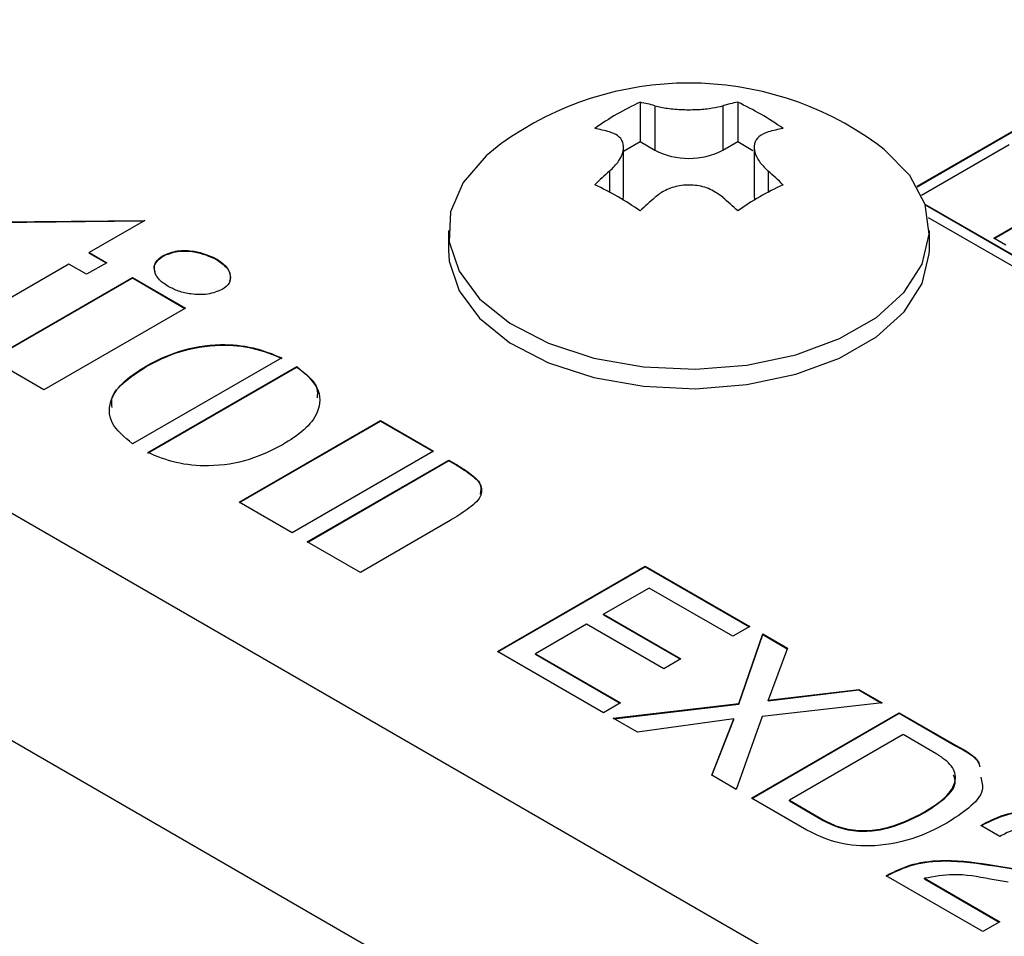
# Model space of a CAD drawing. Header units: millimetres. Extents: x 28 to 178, y 29 to 265.
# Tile 58 of 92: x 80 to 94, y 200 to 213. Entities that reach past the tile are written whole.
import ezdxf

# ---------------------------------------------------------------- set-up
doc = ezdxf.new("R2010")
doc.units = ezdxf.units.MM

msp = doc.modelspace()

# ---------------------------------------------------------------- linework, layer by layer
at = {"color": 7, "linetype": 'Continuous', "lineweight": 30}
for p, q in [((118.195, 225.729), (92.688, 211.004)), ((118.195, 225.72), (92.692, 210.998)), ((102.497, 193.154), (65.727, 214.38)), ((102.497, 189.888), (62.899, 212.747)), ((88.716, 212.214), (88.716, 211.65)), ((90.116, 212.214), (90.116, 211.65)), ((88.928, 212.164), (88.928, 211.527)), ((89.903, 212.164), (89.903, 211.527)), ((88.479, 211.513), (88.716, 211.65)), ((88.716, 211.65), (88.928, 211.527)), ((89.903, 211.527), (90.116, 211.65)), ((90.116, 211.65), (90.335, 211.523)), ((88.479, 210.87), (88.479, 211.565)), ((90.352, 211.565), (90.352, 210.87)), ((94.012, 211.605), (92.753, 210.878)), ((93.791, 210.263), (94.993, 210.956)), ((93.798, 210.258), (94.993, 210.948)), ((88.472, 210.814), (88.479, 210.87)), ((90.352, 210.87), (90.359, 210.814)), ((92.803, 210.751), (95.497, 209.196)), ((92.806, 210.741), (95.497, 209.188)), ((79.469, 210.498), (81.608, 210.519)), ((79.483, 210.49), (81.594, 210.511)), ((81.608, 210.519), (80.811, 210.059)), ((92.85, 210.561), (107.542, 202.079)), ((85.966, 210.374), (85.966, 210.094)), ((92.866, 210.094), (92.866, 210.374)), ((93.961, 210.165), (93.791, 210.263)), ((80.811, 210.059), (81.064, 209.912)), ((80.811, 210.051), (80.811, 210.059)), ((80.811, 210.051), (81.057, 209.908)), ((81.872, 210.008), (81.872, 210.016)), ((82.635, 209.96), (82.635, 209.969)), ((80.521, 209.891), (78.78, 208.886)), ((80.774, 209.745), (80.521, 209.891)), ((81.064, 209.912), (80.774, 209.745)), ((79.4, 208.528), (81.431, 209.701)), ((79.407, 208.524), (81.431, 209.693)), ((81.431, 209.701), (82.192, 209.261)), ((81.431, 209.693), (81.431, 209.701)), ((81.431, 209.693), (82.185, 209.257)), ((82.192, 209.261), (80.162, 208.089)), ((80.162, 208.089), (79.4, 208.528)), ((83.574, 208.547), (81.434, 207.312)), ((81.629, 208.421), (81.629, 208.429)), ((81.652, 207.187), (83.791, 208.422)), ((81.652, 207.178), (83.791, 208.414)), ((83.791, 208.414), (83.791, 208.422)), ((82.961, 206.473), (84.992, 207.645)), ((82.968, 206.469), (84.992, 207.637)), ((84.992, 207.645), (85.753, 207.205)), ((84.992, 207.637), (84.992, 207.645)), ((84.992, 207.637), (85.746, 207.201)), ((85.753, 207.205), (83.722, 206.033)), ((83.94, 205.908), (85.971, 207.08)), ((83.947, 205.903), (85.971, 207.072)), ((85.971, 207.08), (86.062, 207.027)), ((85.971, 207.072), (85.971, 207.08)), ((85.971, 207.072), (86.062, 207.019)), ((86.062, 207.019), (86.062, 207.027)), ((83.722, 206.033), (82.961, 206.473)), ((85.99, 206.212), (84.702, 205.468)), ((84.702, 205.468), (83.94, 205.908)), ((86.669, 204.332), (88.79, 205.557)), ((86.676, 204.328), (88.79, 205.549)), ((88.79, 205.557), (90.289, 204.691)), ((88.79, 205.549), (88.79, 205.557)), ((88.79, 205.549), (90.282, 204.687)), ((88.844, 205.243), (88.192, 204.866)), ((90.044, 204.55), (88.844, 205.243)), ((88.192, 204.866), (89.3, 204.226)), ((88.192, 204.858), (88.192, 204.866)), ((88.192, 204.858), (89.293, 204.222)), ((87.947, 204.725), (87.213, 204.301)), ((89.055, 204.085), (87.947, 204.725)), ((90.289, 204.691), (90.044, 204.55)), ((90.133, 203.586), (90.476, 204.584)), ((90.133, 203.578), (90.476, 204.575)), ((90.476, 204.584), (90.831, 204.379)), ((90.476, 204.575), (90.476, 204.584)), ((90.476, 204.575), (90.828, 204.372)), ((88.192, 203.453), (86.669, 204.332)), ((87.213, 204.301), (88.436, 203.594)), ((87.213, 204.293), (87.213, 204.301)), ((87.213, 204.293), (88.429, 203.59)), ((90.831, 204.379), (90.553, 203.633)), ((89.3, 204.226), (89.055, 204.085)), ((90.553, 203.633), (91.853, 203.789)), ((90.553, 203.625), (91.853, 203.781)), ((91.853, 203.789), (92.19, 203.594)), ((91.853, 203.781), (91.853, 203.789)), ((91.853, 203.781), (92.178, 203.593)), ((88.436, 203.594), (88.192, 203.453)), ((88.328, 203.375), (90.133, 203.586)), ((88.339, 203.368), (90.133, 203.578)), ((90.133, 203.578), (90.133, 203.586)), ((92.19, 203.594), (90.467, 203.4)), ((90.553, 203.625), (90.553, 203.633)), ((90.313, 202.229), (92.434, 203.453)), ((90.32, 202.224), (92.434, 203.445)), ((92.434, 203.453), (93.243, 202.987)), ((92.434, 203.445), (92.434, 203.453)), ((92.434, 203.445), (93.243, 202.978)), ((88.676, 203.174), (88.328, 203.375)), ((90.062, 203.365), (88.676, 203.174)), ((89.744, 202.557), (90.062, 203.365)), ((89.747, 202.555), (90.062, 203.356)), ((90.062, 203.356), (90.062, 203.365)), ((90.467, 203.4), (90.095, 202.354)), ((92.489, 203.139), (90.857, 202.197)), ((92.974, 202.859), (92.489, 203.139)), ((93.243, 202.978), (93.243, 202.987)), ((90.095, 202.354), (89.744, 202.557)), ((91.11, 201.769), (90.313, 202.229)), ((90.857, 202.197), (91.342, 201.917)), ((90.857, 202.189), (90.857, 202.197)), ((90.857, 202.189), (91.342, 201.909)), ((92.797, 202.022), (92.797, 202.03)), ((91.342, 201.909), (91.342, 201.917)), ((93.604, 201.836), (93.639, 201.856)), ((93.876, 201.679), (93.604, 201.836)), ((93.611, 201.832), (93.639, 201.848)), ((93.639, 201.848), (93.639, 201.856)), ((93.9, 201.693), (93.876, 201.679)), ((93.806, 201.262), (94.07, 201.219)), ((93.806, 201.254), (93.806, 201.262)), ((93.806, 201.254), (94.07, 201.211)), ((92.244, 201.114), (92.261, 201.123)), ((93.631, 200.313), (92.244, 201.114)), ((92.251, 201.11), (92.261, 201.115)), ((92.261, 201.115), (92.261, 201.123)), ((92.796, 201.077), (93.876, 200.454)), ((92.796, 201.069), (92.796, 201.077)), ((92.796, 201.069), (93.869, 200.45)), ((93.995, 201.02), (93.739, 201.067)), ((93.876, 200.454), (93.631, 200.313))]:
    msp.add_line(p, q, dxfattribs=at)
at = {"color": 8, "linetype": 'Continuous', "lineweight": 30}
for p, q in [((88.277, 211.225), (88.277, 210.925)), ((90.554, 211.225), (90.554, 210.925))]:
    msp.add_line(p, q, dxfattribs=at)
at = {"color": 7, "linetype": 'Continuous', "lineweight": 30, "flags": 128}
for points in [[(86.718, 211.616), (86.509, 211.447), (86.177, 211.061), (85.997, 210.643), (85.977, 210.212), (86.118, 209.789), (86.412, 209.394), (86.848, 209.044), (87.403, 208.756), (88.052, 208.544), (88.765, 208.418), (89.509, 208.383), (90.248, 208.441), (90.948, 208.59), (91.577, 208.822), (92.105, 209.126), (92.506, 209.489), (92.764, 209.893), (92.864, 210.32), (92.804, 210.749), (92.585, 211.161), (92.218, 211.536), (92.113, 211.616)], [(85.966, 210.094), (85.977, 209.933), (86.118, 209.51), (86.412, 209.114), (86.848, 208.764), (87.403, 208.477), (88.052, 208.265), (88.765, 208.138), (89.509, 208.103), (90.248, 208.162), (90.948, 208.31), (91.577, 208.542), (92.105, 208.847), (92.506, 209.209), (92.764, 209.614), (92.864, 210.04), (92.866, 210.094)]]:
    msp.add_lwpolyline(points, dxfattribs=at)
at = {"color": 7, "linetype": 'Continuous', "lineweight": 30}
for centre, radius, start, end in [((89.416, 207.89), 4.6, 54.1007, 125.8993), ((90.436, 208.482), 4.11, 114.7538, 125.2409), ((88.21, 209.585), 2.677, 74.4437, 79.1085), ((90.622, 209.585), 2.678, 100.8921, 105.5561), ((88.395, 208.482), 4.11, 54.7591, 65.2463), ((87.559, 209.21), 2.677, 74.4437, 79.1085), ((91.272, 209.209), 2.678, 100.8921, 105.5561), ((89.416, 212.469), 1.061, 242.6096, 297.3903), ((92.361, 206.571), 6.192, 131.2677, 133.9346), ((86.47, 206.572), 6.191, 46.0651, 48.7324), ((86.344, 207.298), 4.11, 54.7591, 65.2463), ((92.487, 207.298), 4.11, 114.7538, 125.2409), ((93.012, 206.195), 6.192, 131.2677, 133.9346), ((85.82, 206.196), 6.191, 46.0651, 48.7324)]:
    msp.add_arc(centre, radius, start, end, dxfattribs=at)
for points, knots in [([(88.928, 212.164), (88.985, 212.151), (89.101, 212.124), (89.324, 212.106), (89.55, 212.108), (89.753, 212.128), (89.855, 212.153), (89.903, 212.164)], [0, 0, 0, 0, 0.20953, 0.419563, 0.62269, 0.822534, 1, 1, 1, 1]), ([(88.277, 211.225), (88.325, 211.273), (88.421, 211.368), (88.485, 211.516), (88.478, 211.644), (88.405, 211.74), (88.318, 211.773), (88.277, 211.789)], [0, 0, 0, 0, 0.209528, 0.419563, 0.622691, 0.822532, 1, 1, 1, 1]), ([(90.554, 211.789), (90.506, 211.77), (90.41, 211.732), (90.346, 211.622), (90.354, 211.489), (90.426, 211.35), (90.513, 211.265), (90.554, 211.225)], [0, 0, 0, 0, 0.209528, 0.419563, 0.622691, 0.822532, 1, 1, 1, 1]), ([(89.903, 210.85), (89.846, 210.892), (89.73, 210.976), (89.507, 211.032), (89.281, 211.025), (89.078, 210.962), (88.976, 210.886), (88.928, 210.85)], [0, 0, 0, 0, 0.20953, 0.419563, 0.62269, 0.822534, 1, 1, 1, 1]), ([(81.872, 210.016), (81.938, 210.043), (82.071, 210.095), (82.371, 210.083), (82.535, 210.012), (82.635, 209.969)], [0, 0, 0, 0, 0.279503, 0.560704, 1, 1, 1, 1]), ([(81.872, 210.008), (81.938, 210.034), (82.071, 210.087), (82.371, 210.075), (82.535, 210.004), (82.635, 209.96)], [0, 0, 0, 0, 0.279503, 0.560704, 1, 1, 1, 1]), ([(81.759, 209.782), (81.755, 209.791), (81.733, 209.835), (81.758, 209.921), (81.834, 209.979), (81.872, 210.008)], [0, 0, 0, 0, 0.113128, 0.556869, 1, 1, 1, 1]), ([(81.946, 209.571), (81.893, 209.606), (81.788, 209.678), (81.737, 209.806), (81.754, 209.929), (81.833, 209.987), (81.872, 210.016)], [0, 0, 0, 0, 0.280258, 0.560197, 0.78025, 1, 1, 1, 1]), ([(82.635, 209.969), (82.687, 209.933), (82.79, 209.863), (82.845, 209.736), (82.835, 209.614), (82.759, 209.556), (82.721, 209.526)], [0, 0, 0, 0, 0.280355, 0.5604668, 0.7805134, 1, 1, 1, 1]), ([(82.635, 209.96), (82.686, 209.925), (82.788, 209.855), (82.848, 209.738), (82.83, 209.669), (82.824, 209.645)], [0, 0, 0, 0, 0.3952121, 0.7900812, 1, 1, 1, 1]), ([(82.721, 209.526), (82.654, 209.5), (82.519, 209.446), (82.284, 209.456), (82.089, 209.498), (81.993, 209.547), (81.946, 209.571)], [0, 0, 0, 0, 0.278209, 0.558409, 0.779183, 1, 1, 1, 1]), ([(81.629, 208.429), (81.781, 208.508), (82.086, 208.664), (82.65, 208.76), (83.18, 208.708), (83.442, 208.601), (83.574, 208.547)], [0, 0, 0, 0, 0.280581, 0.559788, 0.779579, 1, 1, 1, 1]), ([(81.629, 208.421), (81.781, 208.499), (82.086, 208.656), (82.65, 208.751), (83.18, 208.7), (83.442, 208.593), (83.574, 208.539)], [0, 0, 0, 0, 0.280581, 0.559788, 0.779579, 1, 1, 1, 1]), ([(81.434, 207.312), (81.317, 207.41), (81.083, 207.604), (81.092, 207.947), (81.308, 208.224), (81.522, 208.361), (81.629, 208.429)], [0, 0, 0, 0, 0.279706, 0.55853, 0.779006, 1, 1, 1, 1]), ([(81.139, 207.834), (81.135, 207.875), (81.119, 208.008), (81.317, 208.216), (81.525, 208.353), (81.629, 208.421)], [0, 0, 0, 0, 0.182304, 0.590672, 1, 1, 1, 1]), ([(83.791, 208.422), (83.907, 208.323), (84.138, 208.127), (84.129, 207.782), (83.91, 207.504), (83.695, 207.367), (83.587, 207.299)], [0, 0, 0, 0, 0.279784, 0.558523, 0.779016, 1, 1, 1, 1]), ([(83.791, 208.414), (83.921, 208.316), (84.1, 208.182), (84.085, 208.019), (84.08, 207.974)], [0, 0, 0, 0, 0.726931, 1, 1, 1, 1]), ([(83.587, 207.299), (83.435, 207.221), (83.131, 207.066), (82.569, 206.974), (82.042, 207.026), (81.782, 207.133), (81.652, 207.187)], [0, 0, 0, 0, 0.280569, 0.559779, 0.779613, 1, 1, 1, 1]), ([(86.062, 207.027), (86.134, 206.983), (86.276, 206.895), (86.451, 206.74), (86.447, 206.537), (86.241, 206.367), (86.074, 206.263), (85.99, 206.212)], [0, 0, 0, 0, 0.1874989, 0.3744988, 0.5587353, 0.7789856, 1, 1, 1, 1]), ([(86.062, 207.019), (86.133, 206.975), (86.273, 206.887), (86.449, 206.743), (86.429, 206.635), (86.421, 206.589)], [0, 0, 0, 0, 0.36376, 0.726552, 1, 1, 1, 1]), ([(93.243, 202.987), (93.406, 202.898), (93.577, 202.806), (93.588, 202.681), (93.588, 202.676)], [0, 0, 0, 0, 0.954728, 1, 1, 1, 1]), ([(93.243, 202.978), (93.408, 202.89), (93.574, 202.802), (93.586, 202.684), (93.586, 202.684)], [0, 0, 0, 0, 0.998236, 1, 1, 1, 1]), ([(92.797, 202.03), (92.901, 202.095), (93.108, 202.226), (93.269, 202.463), (93.211, 202.699), (93.053, 202.806), (92.974, 202.859)], [0, 0, 0, 0, 0.281177, 0.56059, 0.779794, 1, 1, 1, 1]), ([(92.797, 202.022), (92.898, 202.087), (93.099, 202.217), (93.267, 202.418), (93.224, 202.532), (93.214, 202.559)], [0, 0, 0, 0, 0.433076, 0.863434, 1, 1, 1, 1]), ([(93.603, 202.527), (93.619, 202.465), (93.659, 202.308), (93.439, 202.077), (93.225, 201.939), (93.118, 201.87)], [0, 0, 0, 0, 0.249959, 0.624406, 1, 1, 1, 1]), ([(91.342, 201.917), (91.421, 201.877), (91.578, 201.798), (91.889, 201.749), (92.346, 201.796), (92.611, 201.934), (92.797, 202.03)], [0, 0, 0, 0, 0.187232, 0.373773, 0.560602, 1, 1, 1, 1]), ([(91.342, 201.909), (91.421, 201.869), (91.578, 201.79), (91.889, 201.74), (92.346, 201.788), (92.611, 201.925), (92.797, 202.022)], [0, 0, 0, 0, 0.187232, 0.373773, 0.560602, 1, 1, 1, 1]), ([(93.639, 201.856), (93.749, 201.911), (93.97, 202.021), (94.385, 202.065), (94.751, 202.003), (94.923, 201.916), (95.009, 201.873)], [0, 0, 0, 0, 0.280451, 0.559362, 0.779308, 1, 1, 1, 1]), ([(93.639, 201.848), (93.749, 201.903), (93.97, 202.013), (94.385, 202.057), (94.751, 201.995), (94.923, 201.908), (95.009, 201.865)], [0, 0, 0, 0, 0.280451, 0.559362, 0.779308, 1, 1, 1, 1]), ([(93.118, 201.87), (92.959, 201.787), (92.641, 201.622), (92.053, 201.516), (91.494, 201.578), (91.238, 201.705), (91.11, 201.769)], [0, 0, 0, 0, 0.280935, 0.560148, 0.779663, 1, 1, 1, 1]), ([(94.758, 201.735), (94.686, 201.769), (94.543, 201.835), (94.194, 201.834), (94.011, 201.746), (93.9, 201.693)], [0, 0, 0, 0, 0.280565, 0.560264, 1, 1, 1, 1]), ([(92.261, 201.123), (92.379, 201.182), (92.617, 201.3), (93.183, 201.359), (93.57, 201.299), (93.806, 201.262)], [0, 0, 0, 0, 0.2799967, 0.5591978, 1, 1, 1, 1]), ([(92.261, 201.115), (92.379, 201.174), (92.617, 201.292), (93.183, 201.351), (93.57, 201.291), (93.806, 201.254)], [0, 0, 0, 0, 0.2799967, 0.5591978, 1, 1, 1, 1]), ([(93.739, 201.067), (93.561, 201.1), (93.247, 201.158), (92.933, 201.102), (92.796, 201.077)], [0, 0, 0, 0, 0.5626067, 1, 1, 1, 1])]:
    msp.add_open_spline(points, degree=3, knots=knots, dxfattribs=at)

doc.saveas('drawing.dxf')
